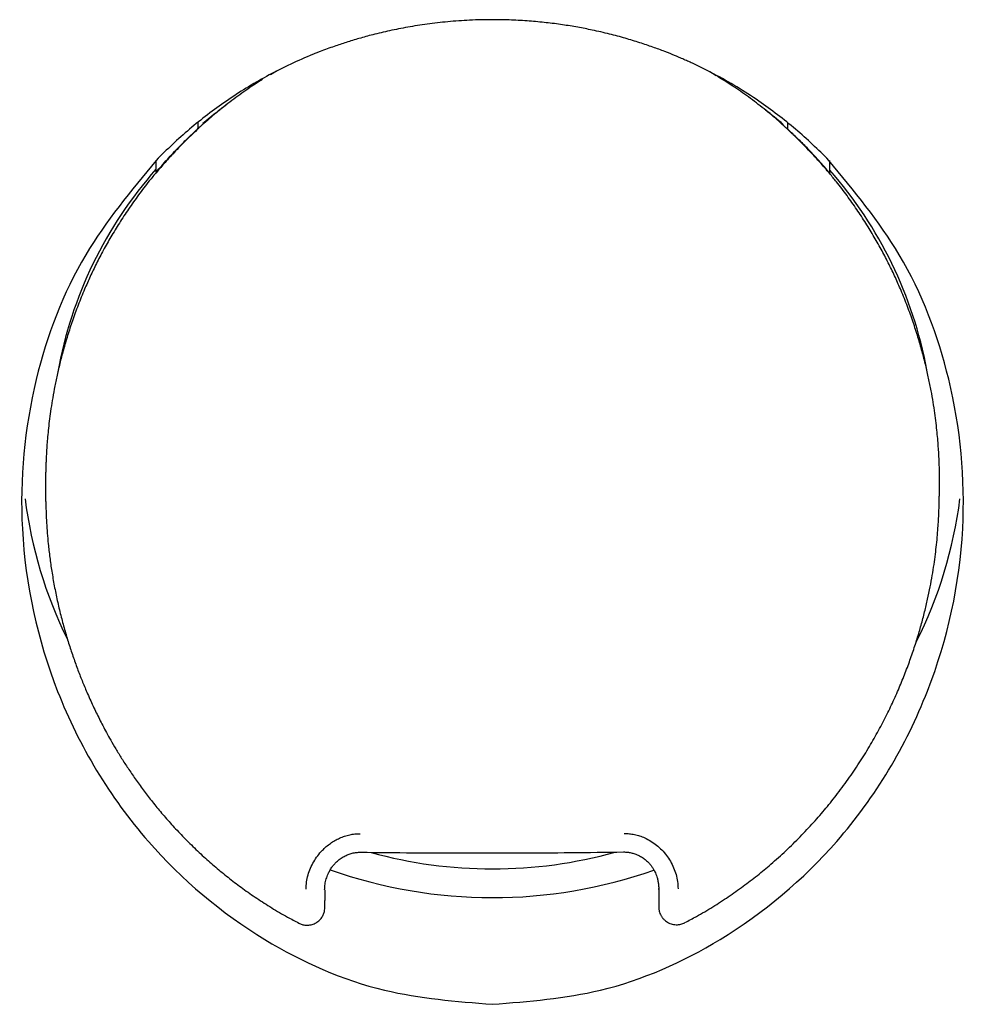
# Model space of a CAD drawing. Header units: millimetres. Extents: x 8 to 581, y 12 to 469.
# Tile 34 of 43: x 301 to 309, y 434 to 443. Entities that reach past the tile are written whole.
import ezdxf

# ---------------------------------------------------------------- set-up
doc = ezdxf.new("R2010")
doc.units = ezdxf.units.MM

msp = doc.modelspace()

# ---------------------------------------------------------------- linework, layer by layer
at = {"color": 7, "linetype": 'Continuous', "lineweight": 30}
for p, q in [((303.1875, 442.2353), (303.1367, 442.2028)), ((303.1553, 442.2163), (303.1875, 442.2353)), ((306.875, 442.1965), (306.8243, 442.2292)), ((302.713, 441.9092), (302.713, 441.9081)), ((307.2965, 441.9022), (307.2965, 441.9013)), ((302.5325, 441.7548), (302.5325, 441.8069)), ((302.5325, 441.7548), (302.5341, 441.7531)), ((307.4776, 441.7464), (307.4761, 441.7448)), ((307.4776, 441.7464), (307.4776, 441.7991)), ((302.1783, 441.3865), (302.1783, 441.4862)), ((307.8306, 441.377), (307.8306, 441.4844)), ((307.8306, 441.377), (307.8283, 441.3747)), ((301.2503, 438.7972), (301.2503, 438.6797)), ((308.75, 438.6952), (308.75, 438.7985)), ((303.8937, 435.6805), (303.8934, 435.6808)), ((306.0976, 435.6829), (306.0982, 435.6832)), ((306.3947, 435.3694), (306.3939, 435.3774)), ((306.3945, 435.3799), (306.3945, 435.2243)), ((303.5947, 435.365), (303.5946, 435.2751)), ((306.3945, 435.2243), (306.3945, 435.2189)), ((303.3754, 435.0856), (303.3753, 435.0876)), ((306.6139, 435.0914), (306.6136, 435.0895))]:
    msp.add_line(p, q, dxfattribs=at)
for centre, radius, start, end in [((304.934, 438.9783), 3.6774, 126.17914, 129.97506), ((305.0691, 438.9819), 3.6728, 49.825, 52.79087), ((304.8082, 439.0876), 3.5103, 138.53908, 169.79165), ((305.1928, 439.0878), 3.5096, 10.52105, 41.27121), ((304.7515, 439.1122), 3.7019, 187.2135, 206.33942), ((305.2468, 439.1127), 3.7039, 333.2492, 352.75694), ((304.9995, 439.3706), 3.8295, 254.5826, 270.00983), ((305.0007, 439.3715), 3.8303, 269.992, 285.55563), ((305.0001, 439.3887), 4.0886, 250.5659, 289.34261)]:
    msp.add_arc(centre, radius, start, end, dxfattribs=at)
for points, knots in [([(307.8203, 441.4862), (307.7757, 441.5311), (307.686, 441.6213), (307.5427, 441.7485), (307.3923, 441.87), (307.228, 441.9892), (307.0492, 442.1047), (306.8631, 442.2102), (306.7307, 442.2759), (306.6571, 442.3097), (306.6368, 442.319), (306.6163, 442.3281), (306.5958, 442.3371), (306.5752, 442.346), (306.5545, 442.3548), (306.5113, 442.3729), (306.4421, 442.4006), (306.3427, 442.4374), (306.2324, 442.4748), (306.1109, 442.5118), (305.9781, 442.5474), (305.845, 442.5781), (305.7134, 442.6038), (305.5847, 442.6247), (305.4489, 442.6422), (305.3061, 442.6556), (305.1564, 442.6642), (304.9897, 442.6675), (304.8115, 442.6633), (304.6279, 442.6505), (304.4546, 442.6307), (304.292, 442.6051), (304.14, 442.575), (304.0037, 442.5427), (303.8824, 442.5096), (303.775, 442.4769), (303.6662, 442.4405), (303.5888, 442.412), (303.5398, 442.3929), (303.5254, 442.3873), (303.5113, 442.3817), (303.4974, 442.3761), (303.4837, 442.3705), (303.4121, 442.341), (303.2846, 442.2842), (303.1054, 442.1928), (302.9329, 442.0931), (302.7674, 441.9856), (302.6091, 441.8708), (302.4583, 441.7491), (302.3146, 441.6216), (302.2248, 441.5312), (302.18, 441.4862)], [0, 0, 0, 0, 0.030217, 0.060709, 0.091481, 0.122539, 0.157669, 0.193172, 0.224731, 0.228292, 0.231858, 0.235426, 0.238999, 0.242576, 0.246156, 0.24974, 0.26494, 0.281813, 0.30036, 0.32058, 0.342474, 0.366042, 0.385735, 0.406461, 0.428221, 0.451015, 0.474842, 0.499703, 0.530483, 0.559729, 0.58744, 0.613617, 0.638259, 0.661366, 0.680432, 0.69831, 0.715, 0.735212, 0.737705, 0.740163, 0.742586, 0.744973, 0.747325, 0.749641, 0.781983, 0.814014, 0.845742, 0.87717, 0.908304, 0.93915, 0.969713, 1, 1, 1, 1]), ([(306.8243, 442.2292), (306.8508, 442.2137), (306.8901, 442.1909), (306.9279, 442.1658), (306.9401, 442.1577)], [0, 0, 0, 0, 0.675849, 1, 1, 1, 1]), ([(303.0706, 442.1639), (303.0644, 442.1601), (303.0113, 442.1275), (302.9137, 442.0619), (302.7804, 441.964), (302.6544, 441.8629), (302.5753, 441.792), (302.5373, 441.7579)], [0, 0, 0, 0, 0.032511, 0.278642, 0.525364, 0.771667, 1, 1, 1, 1]), ([(307.4729, 441.7496), (307.4349, 441.7839), (307.3561, 441.855), (307.2305, 441.9565), (307.0974, 442.0548), (306.9998, 442.1209), (306.9466, 442.1539), (306.9402, 442.1578)], [0, 0, 0, 0, 0.228075, 0.474095, 0.720534, 0.966382, 1, 1, 1, 1]), ([(302.1783, 441.3865), (302.2095, 441.4228), (302.2718, 441.4953), (302.3633, 441.5919), (302.4501, 441.6785), (302.505, 441.7294), (302.5325, 441.7548)], [0, 0, 0, 0, 0.2805, 0.560712, 0.780552, 1, 1, 1, 1]), ([(302.5341, 441.7531), (302.4992, 441.7206), (302.4294, 441.6554), (302.3367, 441.5601), (302.2536, 441.4697), (302.2049, 441.4127), (302.1806, 441.3842)], [0, 0, 0, 0, 0.279931, 0.560013, 0.780065, 1, 1, 1, 1]), ([(302.5374, 441.7578), (302.5371, 441.7578), (302.5343, 441.758), (302.5342, 441.7554), (302.5341, 441.7531)], [0, 0, 0, 0, 0.112446, 1, 1, 1, 1]), ([(307.4728, 441.7495), (307.4731, 441.7495), (307.4758, 441.7497), (307.476, 441.7471), (307.4761, 441.7448)], [0, 0, 0, 0, 0.111808, 1, 1, 1, 1]), ([(307.6789, 441.5437), (307.642, 441.5823), (307.5762, 441.6511), (307.5067, 441.7162), (307.4761, 441.7448)], [0, 0, 0, 0, 0.55998, 1, 1, 1, 1]), ([(307.8306, 441.377), (307.7995, 441.4134), (307.7375, 441.4861), (307.6463, 441.583), (307.5598, 441.6699), (307.505, 441.7209), (307.4776, 441.7464)], [0, 0, 0, 0, 0.2805, 0.560712, 0.780552, 1, 1, 1, 1]), ([(302.18, 441.4862), (301.9683, 441.2309), (301.5164, 440.6861), (301.1101, 439.6148), (300.9899, 438.3447), (301.2894, 436.9772), (302.0134, 435.7685), (303.0072, 434.9355), (304.0249, 434.4822), (304.6951, 434.4291), (305, 434.405)], [0, 0, 0, 0, 0.103887, 0.221703, 0.353768, 0.5003, 0.655155, 0.789629, 0.904269, 1, 1, 1, 1]), ([(305, 434.405), (305.3051, 434.4291), (305.9755, 434.4822), (306.9937, 434.9359), (307.988, 435.7697), (308.7116, 436.9791), (309.0104, 438.3465), (308.8898, 439.6159), (308.4837, 440.6865), (308.032, 441.231), (307.8203, 441.4862)], [0, 0, 0, 0, 0.095749, 0.210445, 0.345011, 0.499992, 0.646423, 0.778406, 0.896158, 1, 1, 1, 1]), ([(307.8283, 441.3747), (307.8011, 441.4068), (307.7524, 441.4642), (307.7014, 441.5195), (307.6789, 441.5437)], [0, 0, 0, 0, 0.56024, 1, 1, 1, 1]), ([(302.1838, 441.3886), (302.1628, 441.3637), (302.1101, 441.3009), (302.0313, 441.1972), (301.9474, 441.0794), (301.8702, 440.9619), (301.7998, 440.8461), (301.7359, 440.7326), (301.6782, 440.6216), (301.626, 440.5129), (301.5743, 440.3965), (301.5242, 440.273), (301.4768, 440.1429), (301.4359, 440.0176), (301.4007, 439.8973), (301.3707, 439.7823), (301.3455, 439.6729), (301.3245, 439.5696), (301.3073, 439.4728), (301.2933, 439.3826), (301.2823, 439.2991), (301.2736, 439.2223), (301.267, 439.1522), (301.262, 439.0888), (301.2586, 439.0341), (301.2562, 438.9875), (301.2546, 438.9484), (301.2535, 438.9138), (301.2524, 438.8805), (301.2514, 438.8493), (301.2505, 438.8209), (301.2504, 438.8048), (301.2503, 438.7978)], [0, 0, 0, 0, 0.0347227, 0.0874607, 0.1389013, 0.1889144, 0.2373921, 0.2834252, 0.3278461, 0.3707178, 0.412095, 0.463666, 0.5128553, 0.5597131, 0.6042725, 0.6465477, 0.6864771, 0.7239627, 0.7589363, 0.7913616, 0.8212912, 0.8487652, 0.8738012, 0.8964119, 0.9166053, 0.9322954, 0.94614, 0.9583474, 0.9692288, 0.9817094, 0.9919317, 1, 1, 1, 1]), ([(308.75, 438.7987), (308.75, 438.8015), (308.75, 438.8089), (308.7499, 438.8242), (308.7497, 438.8469), (308.7492, 438.8777), (308.7482, 438.9159), (308.7466, 438.9615), (308.7442, 439.0135), (308.7407, 439.0717), (308.7359, 439.1357), (308.7294, 439.2065), (308.7209, 439.2839), (308.71, 439.3679), (308.6963, 439.4586), (308.6793, 439.5559), (308.6585, 439.6596), (308.6335, 439.7693), (308.6038, 439.8847), (308.5689, 440.0054), (308.5282, 440.1311), (308.4811, 440.2614), (308.4311, 440.3859), (308.3791, 440.5039), (308.326, 440.6149), (308.2674, 440.7281), (308.2027, 440.8433), (308.1323, 440.9593), (308.056, 441.0756), (307.9738, 441.1915), (307.8979, 441.2919), (307.8477, 441.3521), (307.8286, 441.3749)], [0, 0, 0, 0, 0.003116, 0.008075, 0.016462, 0.027508, 0.041214, 0.057579, 0.076603, 0.097196, 0.120208, 0.145648, 0.173527, 0.203866, 0.236701, 0.272089, 0.309994, 0.350345, 0.393044, 0.438028, 0.48531, 0.534925, 0.586923, 0.629403, 0.673435, 0.719079, 0.766397, 0.815333, 0.864885, 0.915809, 0.96798, 1, 1, 1, 1]), ([(301.2502, 438.6783), (301.2504, 438.6714), (301.2506, 438.6563), (301.2519, 438.6271), (301.2534, 438.5906), (301.2551, 438.5461), (301.2569, 438.4965), (301.2601, 438.433), (301.2654, 438.3564), (301.2741, 438.26), (301.2864, 438.1533), (301.3032, 438.036), (301.3242, 437.9151), (301.3493, 437.7919), (301.3781, 437.6698), (301.4098, 437.5507), (301.4439, 437.4364), (301.4798, 437.3269), (301.5174, 437.222), (301.5564, 437.1215), (301.592, 437.0364), (301.6232, 436.9655), (301.6497, 436.9079), (301.6764, 436.852), (301.7035, 436.7973), (301.7321, 436.7417), (301.7634, 436.6831), (301.7997, 436.6177), (301.8417, 436.5455), (301.8901, 436.4665), (301.944, 436.3828), (302.004, 436.2949), (302.0691, 436.2048), (302.1396, 436.113), (302.2155, 436.0199), (302.2985, 435.9244), (302.389, 435.8269), (302.4875, 435.7279), (302.5887, 435.6333), (302.6918, 435.5433), (302.796, 435.4585), (302.9067, 435.3749), (303.0242, 435.2927), (303.149, 435.2129), (303.2663, 435.1436), (303.3433, 435.1035), (303.3751, 435.0871)], [0, 0, 0, 0, 0.005694, 0.01237, 0.021018, 0.03119, 0.042785, 0.054863, 0.074577, 0.095188, 0.12089, 0.14785, 0.176052, 0.204694, 0.233669, 0.261739, 0.288874, 0.315106, 0.340493, 0.36505, 0.388792, 0.403565, 0.418012, 0.432135, 0.445925, 0.459789, 0.474908, 0.491344, 0.510927, 0.532055, 0.554739, 0.579002, 0.604852, 0.630802, 0.658193, 0.687042, 0.717365, 0.749186, 0.782513, 0.812148, 0.842748, 0.874345, 0.90698, 0.940703, 0.97558, 1, 1, 1, 1]), ([(306.6141, 435.091), (306.6465, 435.1079), (306.7258, 435.1493), (306.8472, 435.2216), (306.9779, 435.306), (307.1026, 435.3941), (307.2215, 435.4851), (307.3415, 435.5846), (307.4617, 435.6927), (307.581, 435.8097), (307.6927, 435.9287), (307.797, 436.0493), (307.8982, 436.176), (307.9953, 436.3084), (308.0877, 436.4458), (308.1715, 436.5825), (308.2474, 436.7176), (308.3156, 436.8501), (308.3766, 436.9798), (308.4312, 437.1065), (308.4799, 437.2304), (308.5233, 437.3518), (308.5617, 437.4702), (308.5955, 437.5853), (308.6248, 437.6963), (308.6499, 437.803), (308.6712, 437.9049), (308.6889, 438.0019), (308.7035, 438.0933), (308.7152, 438.1792), (308.7248, 438.262), (308.7324, 438.3409), (308.738, 438.4153), (308.742, 438.4812), (308.7445, 438.5384), (308.746, 438.587), (308.7467, 438.6225), (308.747, 438.6441), (308.7471, 438.6545), (308.7471, 438.6615), (308.7478, 438.669), (308.7487, 438.6768), (308.7498, 438.6851), (308.7499, 438.6903), (308.75, 438.6932)], [0, 0, 0, 0, 0.024891, 0.060762, 0.096047, 0.130696, 0.164661, 0.197903, 0.23679, 0.274673, 0.311663, 0.347821, 0.383242, 0.421985, 0.459582, 0.49592, 0.531038, 0.564996, 0.597269, 0.628529, 0.658718, 0.687768, 0.716122, 0.743261, 0.769223, 0.794033, 0.817712, 0.839882, 0.860928, 0.880535, 0.898658, 0.91745, 0.93432, 0.949254, 0.962209, 0.973176, 0.982162, 0.986331, 0.987799, 0.989193, 0.991011, 0.993364, 0.996353, 1, 1, 1, 1]), ([(303.4365, 435.3708), (303.4375, 435.391), (303.4394, 435.4313), (303.4525, 435.4909), (303.4727, 435.548), (303.4998, 435.602), (303.5331, 435.652), (303.5691, 435.6939), (303.6055, 435.7284), (303.6406, 435.756), (303.6779, 435.7798), (303.7176, 435.8), (303.7592, 435.8163), (303.8023, 435.828), (303.846, 435.8351), (303.8754, 435.8356), (303.8901, 435.8359)], [0, 0, 0, 0, 0.0845125, 0.1685851, 0.2537017, 0.3371934, 0.4203271, 0.5043552, 0.5675219, 0.6294996, 0.6908443, 0.7521292, 0.8153846, 0.8772859, 0.938571, 1, 1, 1, 1]), ([(306.1041, 435.838), (306.1188, 435.8378), (306.1481, 435.8373), (306.1918, 435.8303), (306.2348, 435.8187), (306.2809, 435.8008), (306.3289, 435.7754), (306.3773, 435.7411), (306.4213, 435.7006), (306.4604, 435.6551), (306.4936, 435.6052), (306.5206, 435.5513), (306.5406, 435.4942), (306.5535, 435.4347), (306.5553, 435.3944), (306.5562, 435.3742)], [0, 0, 0, 0, 0.061521, 0.122879, 0.184834, 0.248124, 0.32976, 0.411839, 0.49571, 0.579628, 0.662686, 0.746152, 0.831239, 0.915355, 1, 1, 1, 1]), ([(303.5921, 435.366), (303.593, 435.3816), (303.5947, 435.4123), (303.605, 435.4568), (303.6189, 435.4952), (303.6351, 435.5275), (303.652, 435.5544), (303.6711, 435.5789), (303.6942, 435.6032), (303.722, 435.6262), (303.7546, 435.6466), (303.7886, 435.6623), (303.8234, 435.6732), (303.8585, 435.6798), (303.8818, 435.6804), (303.8934, 435.6808)], [0, 0, 0, 0, 0.0969417, 0.1913609, 0.283183, 0.3503041, 0.4158738, 0.4798841, 0.5423806, 0.6236329, 0.7027437, 0.7798321, 0.854992, 0.9283316, 1, 1, 1, 1]), ([(303.8933, 435.6808), (304.0403, 435.6793), (304.3342, 435.6762), (304.7754, 435.6745), (305.2165, 435.675), (305.6576, 435.6777), (305.9513, 435.6814), (306.0982, 435.6833)], [0, 0, 0, 0, 0.199957, 0.399931, 0.599927, 0.799948, 1, 1, 1, 1]), ([(306.0982, 435.6832), (306.1095, 435.683), (306.1314, 435.6824), (306.1631, 435.6769), (306.1969, 435.6673), (306.2313, 435.6525), (306.2649, 435.6321), (306.2928, 435.6097), (306.3156, 435.5867), (306.3337, 435.5642), (306.349, 435.5415), (306.3612, 435.5194), (306.3716, 435.497), (306.38, 435.4734), (306.3872, 435.4458), (306.3928, 435.4133), (306.394, 435.3899), (306.3946, 435.3774)], [0, 0, 0, 0, 0.071567, 0.139242, 0.203304, 0.292966, 0.375285, 0.450433, 0.518451, 0.579164, 0.632407, 0.69152, 0.738101, 0.788763, 0.849147, 0.919554, 1, 1, 1, 1]), ([(303.3754, 435.0855), (303.3844, 435.0815), (303.4032, 435.0731), (303.4353, 435.0678), (303.4698, 435.0694), (303.4987, 435.0779), (303.5204, 435.0889), (303.5358, 435.0993), (303.5499, 435.1115), (303.5622, 435.1253), (303.5725, 435.1401), (303.5805, 435.1549), (303.5863, 435.1692), (303.5912, 435.1857), (303.5939, 435.2028), (303.5945, 435.2178), (303.5945, 435.2269), (303.5945, 435.2309), (303.5945, 435.2335), (303.5945, 435.2347)], [0, 0, 0, 0, 0.0883, 0.185061, 0.288942, 0.39712, 0.451998, 0.507566, 0.564125, 0.620349, 0.674356, 0.725006, 0.772009, 0.815487, 0.889382, 0.941737, 0.960005, 0.983223, 1, 1, 1, 1]), ([(303.5945, 435.2347), (303.5945, 435.2351), (303.5945, 435.2376), (303.5945, 435.244), (303.5945, 435.2539), (303.5946, 435.2645), (303.5946, 435.2716), (303.5946, 435.2751)], [0, 0, 0, 0, 0.049731, 0.28581, 0.524576, 0.763624, 1, 1, 1, 1]), ([(306.3945, 435.2241), (306.3945, 435.2206), (306.3946, 435.2131), (306.3958, 435.201), (306.3988, 435.1853), (306.4046, 435.167), (306.4137, 435.1478), (306.4261, 435.1294), (306.4413, 435.113), (306.4584, 435.099), (306.4774, 435.0878), (306.4977, 435.0794), (306.5189, 435.0742), (306.5401, 435.0721), (306.5605, 435.0729), (306.5798, 435.0763), (306.5976, 435.0817), (306.6084, 435.0869), (306.6137, 435.0894)], [0, 0, 0, 0, 0.036432, 0.078253, 0.129224, 0.191381, 0.261795, 0.334537, 0.405792, 0.476242, 0.546731, 0.617707, 0.688022, 0.756154, 0.821692, 0.88435, 0.943854, 1, 1, 1, 1])]:
    msp.add_open_spline(points, degree=3, knots=knots, dxfattribs=at)

doc.saveas('drawing.dxf')
